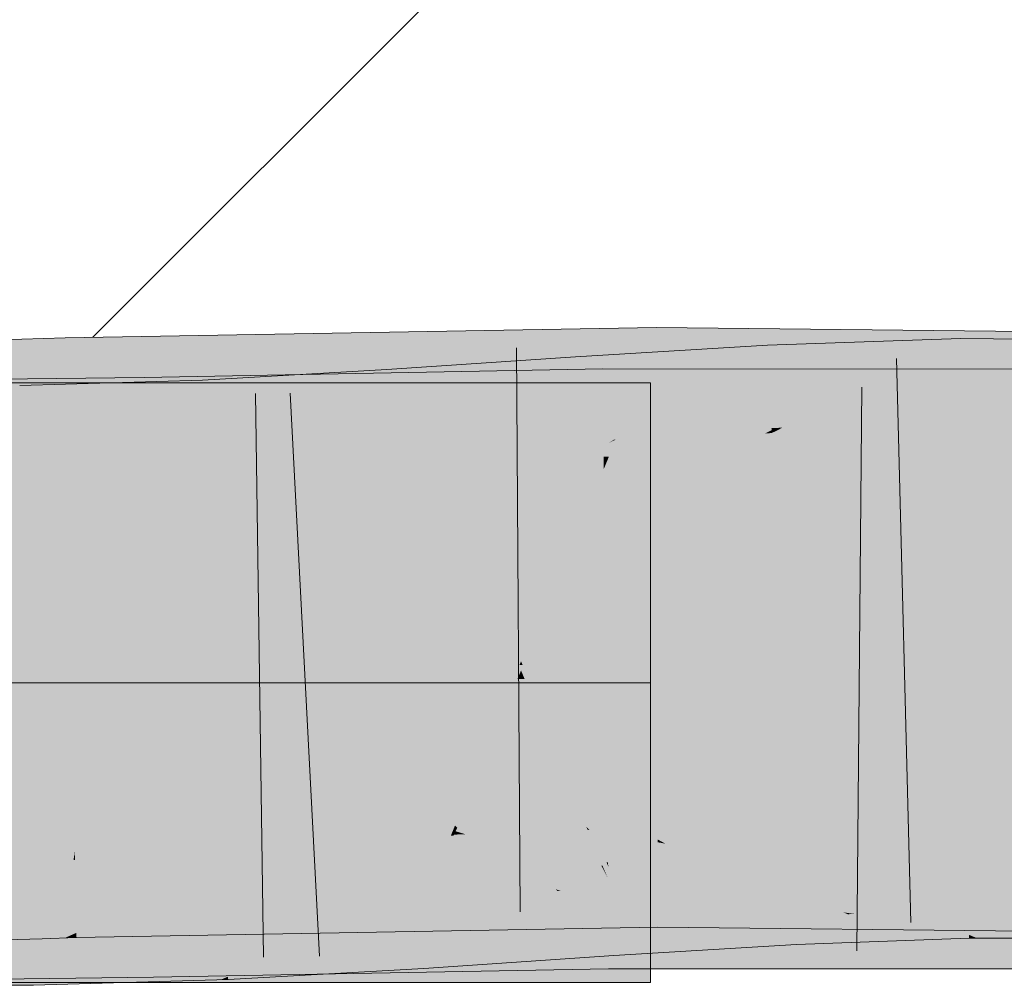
# Model space of a CAD drawing. Extents: x -620 to 3480, y 62 to 1112.
# Tile 142 of 256: x 200.125 to 200.536, y 737.605 to 738.007. Entities that reach past the tile are written whole.
import ezdxf
from ezdxf.lldxf.tags import DXFTag

# ---------------------------------------------------------------- set-up
doc = ezdxf.new("R2010")
doc.units = 0
doc.layers.get('0').update_dxf_attribs({"lineweight": 13})
for name, color, linetype, lineweight, true_color in [('E_Detail_Wandschraffur', 7, 'Continuous', 5, 0xc0c0c0), ('E_Leerrohr 25-A06GA2TQ8I', 7, 'Continuous', 9, 0xff8000), ('E_Leerrohr 25-Shading', 7, 'Continuous', 9, 0xff8000)]:
    doc.layers.add(name, color=color, linetype=linetype, lineweight=lineweight, true_color=true_color)
tags = doc.linetypes.add('STRICHPUNKT2-A06GA2TR8I', pattern=[12.7, 6.35, -3.175, 0, -3.175]).pattern_tags.tags
tags[10:11] = [DXFTag(74, 4), DXFTag(75, 0), DXFTag(340, '0'), DXFTag(46, 0.0), DXFTag(50, 0.0), DXFTag(44, 0.0), DXFTag(45, 0.0)]
tags[8:9] = [DXFTag(74, 4), DXFTag(75, 0), DXFTag(340, '0'), DXFTag(46, 0.0), DXFTag(50, 0.0), DXFTag(44, 0.0), DXFTag(45, 0.0)]
tags[6:7] = [DXFTag(74, 4), DXFTag(75, 0), DXFTag(340, '0'), DXFTag(46, 0.0), DXFTag(50, 0.0), DXFTag(44, 0.0), DXFTag(45, 0.0)]
tags[4:5] = [DXFTag(74, 4), DXFTag(75, 0), DXFTag(340, '0'), DXFTag(46, 0.0), DXFTag(50, 0.0), DXFTag(44, 0.0), DXFTag(45, 0.0)]

# ---------------------------------------------------------------- blocks, each defined once
blk = doc.blocks.new('Shading-A06GA2BB8I', base_point=(200.3502, 737.7149))
at = {"layer": 'E_Leerrohr 25-Shading', "color": 34, "true_color": 0xb05800}
for points in [[(200.33595, 737.8446), (200.39091, 737.8504), (200.2094, 737.87561), (200.39085, 737.87878)], [(200.4594, 737.87805), (200.39085, 737.87878), (200.39091, 737.8504)], [(200.39091, 737.8504), (200.39093, 737.84576), (200.4594, 737.87805), (200.39761, 737.8457)], [(200.4594, 737.87805), (200.39761, 737.8457), (200.45589, 737.84973), (200.41876, 737.8454)], [(200.4594, 737.87805), (200.45589, 737.84973), (200.5244, 737.87732)], [(200.5244, 737.87732), (200.45589, 737.84973), (200.64929, 737.87592), (200.64896, 737.87207)], [(200.1264, 737.8739), (200.11043, 737.87335), (200.12752, 737.84082), (200.11163, 737.8399)], [(200.14445, 737.87451), (200.1264, 737.8739), (200.14507, 737.8418), (200.12752, 737.84082)], [(200.14445, 737.87445), (200.2094, 737.87561), (200.14445, 737.87451)], [(200.14445, 737.87445), (200.28304, 737.84381), (200.2094, 737.87561), (200.28929, 737.84393)], [(200.28304, 737.84381), (200.14445, 737.87445), (200.22426, 737.84277)], [(200.22105, 737.84406), (200.14445, 737.87445), (200.14507, 737.8418)], [(200.33595, 737.8446), (200.2094, 737.87561), (200.29004, 737.84363)], [(200.4626, 737.84662), (200.51772, 737.87421), (200.43755, 737.8623), (200.4594, 737.87213)], [(200.51775, 737.87146), (200.51772, 737.87421), (200.4626, 737.84662)], [(200.5244, 737.87415), (200.51772, 737.87421), (200.51775, 737.87146)], [(200.52362, 737.83978), (200.60544, 737.87299), (200.51775, 737.87146), (200.5244, 737.87415)], [(200.37321, 737.83203), (200.4371, 737.87134), (200.35942, 737.83099), (200.35715, 737.86652)], [(200.43755, 737.8623), (200.4371, 737.87134), (200.37399, 737.83209), (200.37321, 737.83203)], [(200.4594, 737.87213), (200.4371, 737.87134), (200.43755, 737.8623)], [(200.51819, 737.84027), (200.51775, 737.87146), (200.44339, 737.83704), (200.4626, 737.84662)], [(200.45589, 737.84973), (200.56317, 737.84351), (200.64896, 737.87207), (200.64647, 737.8432)], [(200.52362, 737.83978), (200.51775, 737.87146), (200.51819, 737.83984)], [(200.60214, 737.83936), (200.60544, 737.87299), (200.52362, 737.83978)], [(200.35715, 737.86652), (200.27841, 737.86121), (200.29778, 737.82581), (200.28024, 737.83191)], [(200.35942, 737.83099), (200.35715, 737.86652), (200.29808, 737.82599)], [(200.29778, 737.82355), (200.36887, 737.82489), (200.2094, 737.85858), (200.36855, 737.86151)], [(200.28024, 737.83191), (200.27841, 737.86121), (200.24353, 737.84503), (200.24298, 737.85919)], [(200.36887, 737.82489), (200.371, 737.82489), (200.36855, 737.86151), (200.4594, 737.86145)], [(200.4594, 737.86145), (200.371, 737.82489), (200.5244, 737.86139), (200.436, 737.82483)], [(200.43878, 737.83685), (200.43755, 737.8623), (200.37399, 737.83209)], [(200.436, 737.82483), (200.56194, 737.82477), (200.5244, 737.86139), (200.56277, 737.86139)], [(200.44102, 737.83691), (200.4626, 737.84662), (200.43878, 737.83685), (200.43755, 737.8623)], [(199.9944, 737.81909), (200.17798, 737.82135), (200.14439, 737.85754), (200.17763, 737.84418)], [(199.9944, 737.81909), (200.14439, 737.85754), (199.9944, 737.85571)], [(200.17763, 737.84418), (200.17741, 737.85797), (200.14439, 737.85754)], [(200.20163, 737.85681), (200.14439, 737.85516), (200.20265, 737.8327)], [(200.17741, 737.85797), (200.29778, 737.82355), (200.2094, 737.85858)], [(200.17741, 737.85797), (200.17763, 737.84418), (200.29778, 737.82355), (200.23279, 737.82239)], [(200.20265, 737.8327), (200.2094, 737.85724), (200.20163, 737.85681)], [(200.20265, 737.8327), (200.24416, 737.82843), (200.2094, 737.85724), (200.24368, 737.84155)], [(200.24298, 737.85919), (200.2094, 737.85724), (200.24353, 737.84503)], [(200.24355, 737.84503), (200.2094, 737.85724), (200.24368, 737.84155)], [(200.10617, 737.85461), (200.10609, 737.81799), (200.12547, 737.85468), (200.12631, 737.81805)], [(200.14439, 737.85516), (200.12547, 737.85468), (200.20319, 737.82025), (200.12631, 737.81805)], [(200.14439, 737.85516), (200.20319, 737.82025), (200.20265, 737.8327)], [(200.37956, 737.84552), (200.39091, 737.8504), (200.33595, 737.8446)], [(200.39093, 737.84576), (200.39091, 737.8504), (200.37956, 737.84552)], [(200.4444, 737.84509), (200.45589, 737.84973), (200.41876, 737.8454)], [(200.56317, 737.84351), (200.45589, 737.84973), (200.4444, 737.84509)], [(200.28024, 737.83191), (200.24355, 737.84503), (200.28069, 737.82465), (200.24368, 737.84155)], [(200.29778, 737.84058), (200.33595, 737.8446), (200.29004, 737.84363)], [(200.371, 737.84186), (200.37956, 737.84552), (200.29778, 737.84058), (200.33595, 737.8446)], [(200.371, 737.84186), (200.39093, 737.84216), (200.37956, 737.84552), (200.39093, 737.84576)], [(200.39093, 737.84576), (200.39093, 737.84216), (200.39761, 737.8457)], [(200.39761, 737.8457), (200.39093, 737.84216), (200.41876, 737.8454)], [(200.436, 737.84167), (200.4444, 737.84509), (200.39093, 737.84216), (200.41876, 737.8454)], [(200.4626, 737.84662), (200.44102, 737.83691), (200.44339, 737.83704)], [(200.44162, 737.84393), (200.56317, 737.84351), (200.4444, 737.84509)], [(200.11163, 737.8399), (200.11174, 737.83679), (200.12752, 737.84082), (200.12764, 737.83734)], [(200.12752, 737.84082), (200.12764, 737.83734), (200.14507, 737.8418), (200.14513, 737.83789)], [(200.23279, 737.83942), (200.22105, 737.84406), (200.14513, 737.83789), (200.14507, 737.8418)], [(200.17763, 737.84418), (200.17798, 737.82135), (200.23279, 737.82239)], [(200.23279, 737.83942), (200.29778, 737.84058), (200.22426, 737.84277), (200.28304, 737.84381)], [(200.24416, 737.82843), (200.28069, 737.82465), (200.24368, 737.84155)], [(200.28304, 737.84381), (200.29778, 737.84058), (200.28929, 737.84393)], [(200.44162, 737.84393), (200.436, 737.84167), (200.5347, 737.84363), (200.53477, 737.84058)], [(200.53477, 737.84058), (200.67853, 737.83899), (200.5347, 737.84363), (200.67865, 737.84308)], [(200.43883, 737.83594), (200.43878, 737.83685), (200.371, 737.83069), (200.37399, 737.83209)], [(200.43883, 737.83594), (200.44102, 737.83691), (200.43878, 737.83685)], [(200.44102, 737.83691), (200.43883, 737.83594), (200.44086, 737.83575), (200.43884, 737.83563)], [(200.43887, 737.83478), (200.51822, 737.83759), (200.44086, 737.83575), (200.51819, 737.83984)], [(200.44086, 737.83575), (200.51819, 737.83984), (200.44339, 737.83704), (200.51819, 737.84027)], [(200.44102, 737.83691), (200.44086, 737.83575), (200.44339, 737.83704)], [(200.51822, 737.83759), (200.52362, 737.83978), (200.51819, 737.83984)], [(200.60187, 737.83655), (200.60214, 737.83936), (200.51822, 737.83759), (200.52362, 737.83978)], [(200.23279, 737.8219), (200.24437, 737.82257), (200.20265, 737.8327), (200.24416, 737.82843)], [(200.20265, 737.8327), (200.20319, 737.82025), (200.23279, 737.8219)], [(200.43883, 737.83594), (200.371, 737.83069), (200.436, 737.83459)], [(200.436, 737.83459), (200.43887, 737.83478), (200.43883, 737.83594)], [(200.43884, 737.83563), (200.43887, 737.83478), (200.44086, 737.83575)], [(200.24437, 737.82257), (200.28069, 737.82465), (200.24416, 737.82843)], [(200.28024, 737.83191), (200.28069, 737.82465), (200.29778, 737.82581)], [(200.3595, 737.82996), (200.35942, 737.83099), (200.29778, 737.82581), (200.29808, 737.82599)], [(200.371, 737.83069), (200.37321, 737.83203), (200.3595, 737.82996), (200.35942, 737.83099)], [(200.37321, 737.83203), (200.371, 737.83069), (200.37399, 737.83209)], [(200.32883, 737.66431), (200.29778, 737.66376), (200.33191, 737.66132)], [(200.371, 737.66504), (200.32883, 737.66431), (200.39134, 737.65698), (200.36313, 737.65906)], [(200.36313, 737.65906), (200.32883, 737.66431), (200.33191, 737.66132)], [(200.371, 737.66504), (200.39134, 737.65698), (200.38437, 737.66528), (200.39133, 737.66425)], [(200.39133, 737.66425), (200.39131, 737.66541), (200.38437, 737.66528)], [(200.39456, 737.66364), (200.39131, 737.66541), (200.39133, 737.66425)], [(200.44267, 737.65485), (200.436, 737.66492), (200.39456, 737.66364), (200.39131, 737.66541)], [(200.42056, 737.64935), (200.39456, 737.66364), (200.39134, 737.65698), (200.39133, 737.66425)], [(200.4725, 737.64941), (200.436, 737.66492), (200.44267, 737.65485)], [(200.50537, 737.63544), (200.67314, 737.66229), (200.436, 737.66492)], [(200.13361, 737.65991), (200.13359, 737.66064), (200.1181, 737.65948), (200.11809, 737.6601)], [(200.11821, 737.65649), (200.13373, 737.65668), (200.1181, 737.65948), (200.13361, 737.65991)], [(200.14832, 737.66028), (200.14841, 737.66113), (200.13361, 737.65991), (200.13359, 737.66064)], [(200.13373, 737.65668), (200.14793, 737.6568), (200.13361, 737.65991), (200.14832, 737.66028)], [(200.14793, 737.6568), (200.14848, 737.6568), (200.14832, 737.66028), (200.14842, 737.66028)], [(200.14842, 737.66028), (200.14841, 737.66113), (200.14832, 737.66028)], [(200.22862, 737.66083), (200.23279, 737.6626), (200.14842, 737.66028), (200.14841, 737.66113)], [(200.14848, 737.6568), (200.21754, 737.65607), (200.14842, 737.66028), (200.22862, 737.66083)], [(200.18483, 737.63892), (200.24435, 737.64069), (200.23279, 737.6626), (200.29778, 737.66376)], [(200.18483, 737.63892), (200.23279, 737.6626), (200.18996, 737.6441)], [(200.24435, 737.64069), (200.34972, 737.64386), (200.29778, 737.66376), (200.34889, 737.64465)], [(200.33191, 737.66132), (200.29778, 737.66376), (200.34889, 737.64465)], [(200.39136, 737.64514), (200.36313, 737.65906), (200.34889, 737.64465), (200.33191, 737.66132)], [(200.44984, 737.64404), (200.44267, 737.65485), (200.42056, 737.64935), (200.39456, 737.66364)], [(200.48601, 737.63885), (200.52066, 737.66083), (200.44766, 737.65338), (200.44743, 737.6582)], [(200.52115, 737.62561), (200.52066, 737.66083), (200.48601, 737.63885)], [(200.67201, 737.62573), (200.67314, 737.66229), (200.5244, 737.62732), (200.50537, 737.63544)], [(200.58459, 737.66058), (200.52066, 737.66083), (200.5244, 737.62427), (200.52115, 737.62561)], [(200.58459, 737.66058), (200.5244, 737.62427), (200.58102, 737.62415)], [(200.13438, 737.63696), (200.13373, 737.65668), (200.11894, 737.63605), (200.11821, 737.65649)], [(200.13438, 737.63696), (200.14584, 737.63763), (200.13373, 737.65668), (200.14793, 737.6568)], [(200.14584, 737.63763), (200.14883, 737.63782), (200.14793, 737.6568), (200.14848, 737.6568)], [(200.14883, 737.63782), (200.17734, 737.63867), (200.14848, 737.6568), (200.21754, 737.65607)], [(200.36313, 737.65906), (200.39136, 737.64514), (200.39134, 737.65466)], [(200.39134, 737.65698), (200.36313, 737.65906), (200.39134, 737.65466)], [(200.436, 737.65753), (200.38438, 737.65436), (200.44766, 737.65338), (200.39217, 737.6535)], [(200.4008, 737.65295), (200.39134, 737.65698), (200.39134, 737.65466)], [(200.42056, 737.64935), (200.39134, 737.65698), (200.4008, 737.65295)], [(200.44766, 737.65338), (200.44743, 737.6582), (200.436, 737.65753)], [(200.3597, 737.64752), (200.3708, 737.65356), (200.32887, 737.6507)], [(200.37126, 737.6463), (200.3708, 737.65356), (200.3597, 737.64752)], [(200.39536, 737.64362), (200.371, 737.65356), (200.37126, 737.6463), (200.3708, 737.65356)], [(200.38438, 737.65436), (200.371, 737.65356), (200.39217, 737.6535)], [(200.40077, 737.64301), (200.371, 737.65356), (200.39536, 737.64362)], [(200.44843, 737.63776), (200.371, 737.65356), (200.40077, 737.64301)], [(200.44843, 737.63776), (200.44797, 737.64734), (200.371, 737.65356), (200.39217, 737.6535)], [(200.39134, 737.65466), (200.39136, 737.64514), (200.39587, 737.65387), (200.40479, 737.64484)], [(200.44797, 737.64734), (200.44766, 737.65338), (200.39217, 737.6535)], [(200.40479, 737.64484), (200.42055, 737.64459), (200.39587, 737.65387), (200.4008, 737.65295)], [(200.4008, 737.65295), (200.42055, 737.64459), (200.42056, 737.64935), (200.42961, 737.64441)], [(200.4868, 737.64331), (200.4725, 737.64941), (200.44984, 737.64404), (200.44267, 737.65485)], [(200.45755, 737.646), (200.44766, 737.65338), (200.44797, 737.64734)], [(200.44766, 737.65338), (200.45755, 737.646), (200.47249, 737.64398)], [(200.25104, 737.64014), (200.29179, 737.64575), (200.25082, 737.64587), (200.29164, 737.64819)], [(200.29778, 737.64862), (200.29164, 737.64819), (200.29179, 737.64575)], [(200.29179, 737.64575), (200.32887, 737.6507), (200.29778, 737.64862)], [(200.32887, 737.6507), (200.29179, 737.64575), (200.34244, 737.63812), (200.30374, 737.617)], [(200.32887, 737.6507), (200.34244, 737.63812), (200.3597, 737.64752)], [(200.37047, 737.64813), (200.32889, 737.64734), (200.37053, 737.64099)], [(200.3597, 737.64752), (200.34244, 737.63812), (200.37263, 737.62494), (200.35832, 737.62329)], [(200.3597, 737.64752), (200.37263, 737.62494), (200.37126, 737.6463)], [(200.371, 737.64813), (200.37047, 737.64813), (200.40076, 737.6358), (200.37053, 737.64099)], [(200.40076, 737.6358), (200.3844, 737.64813), (200.371, 737.64813)], [(200.40076, 737.6358), (200.51166, 737.61676), (200.3844, 737.64813), (200.47249, 737.633)], [(200.47249, 737.633), (200.436, 737.64807), (200.3844, 737.64813)], [(200.42056, 737.64935), (200.42961, 737.64441), (200.44984, 737.64404)], [(200.5244, 737.61145), (200.55699, 737.61145), (200.436, 737.64807), (200.55785, 737.64807)], [(200.18069, 737.64459), (199.9944, 737.60571), (200.18103, 737.62317), (200.14757, 737.60889)], [(199.9944, 737.60571), (200.18069, 737.64459), (199.9944, 737.64233)], [(200.2104, 737.63434), (200.21075, 737.64362), (200.1312, 737.60474), (200.13036, 737.6413)], [(200.17734, 737.63867), (200.18483, 737.63892), (200.18996, 737.6441)], [(200.18069, 737.64459), (200.18103, 737.62317), (200.23279, 737.64557)], [(200.21432, 737.61066), (200.29778, 737.64679), (200.18111, 737.61798), (200.18745, 737.62445)], [(200.23279, 737.64557), (200.18999, 737.62708), (200.29778, 737.64679), (200.18745, 737.62445)], [(200.2094, 737.62561), (200.3914, 737.62878), (200.24435, 737.64069), (200.35097, 737.64392)], [(200.21114, 737.63464), (200.21075, 737.64362), (200.2104, 737.63434)], [(200.23279, 737.6449), (200.21075, 737.64362), (200.21114, 737.63464)], [(200.21114, 737.63464), (200.25104, 737.64014), (200.23279, 737.6449), (200.25082, 737.64587)], [(200.32889, 737.64734), (200.29778, 737.64679), (200.36166, 737.6153), (200.21432, 737.61066)], [(200.25153, 737.62677), (200.29179, 737.64575), (200.25104, 737.64014)], [(200.29364, 737.61584), (200.29179, 737.64575), (200.25209, 737.61182), (200.25153, 737.62677)], [(200.30374, 737.617), (200.29179, 737.64575), (200.29364, 737.61584)], [(200.37076, 737.6156), (200.32889, 737.64734), (200.36166, 737.6153)], [(200.32889, 737.64734), (200.37076, 737.6156), (200.37053, 737.64099)], [(200.39136, 737.64514), (200.34889, 737.64465), (200.35097, 737.64392)], [(200.34972, 737.64386), (200.35097, 737.64392), (200.34889, 737.64465)], [(200.35097, 737.64392), (200.3914, 737.62878), (200.39136, 737.64514)], [(200.37126, 737.6463), (200.37263, 737.62494), (200.39618, 737.64331), (200.41138, 737.62897)], [(200.37126, 737.6463), (200.39618, 737.64331), (200.39536, 737.64362)], [(200.4594, 737.62805), (200.42055, 737.64459), (200.3914, 737.62878), (200.39136, 737.64514)], [(200.42717, 737.63062), (200.43379, 737.63135), (200.39536, 737.64362), (200.40077, 737.64301)], [(200.42055, 737.64459), (200.4594, 737.62805), (200.42961, 737.64441)], [(200.42961, 737.64441), (200.4594, 737.62805), (200.4868, 737.64331), (200.50537, 737.63544)], [(200.44843, 737.63776), (200.47314, 737.6344), (200.44797, 737.64734), (200.45755, 737.646)], [(200.45755, 737.646), (200.48601, 737.63885), (200.47249, 737.64398)], [(200.45755, 737.646), (200.47314, 737.6344), (200.48601, 737.63885), (200.47954, 737.63477)], [(200.1057, 737.64124), (200.10562, 737.60461), (200.13036, 737.6413), (200.1312, 737.60474)], [(200.14905, 737.62646), (200.2094, 737.62561), (200.17734, 737.63867), (200.24435, 737.64069)], [(200.21227, 737.60822), (200.25153, 737.62677), (200.21114, 737.63464), (200.25104, 737.64014)], [(200.39589, 737.6366), (200.37053, 737.64099), (200.41696, 737.61554), (200.37076, 737.6156)], [(200.41138, 737.62897), (200.42717, 737.63062), (200.39618, 737.64331)], [(200.40077, 737.64301), (200.43379, 737.63135), (200.44843, 737.63776), (200.44867, 737.63287)], [(200.11894, 737.63605), (200.1194, 737.62354), (200.13438, 737.63696), (200.13483, 737.62402)], [(200.14439, 737.62439), (200.14584, 737.63763), (200.13483, 737.62402), (200.13438, 737.63696)], [(200.14905, 737.62646), (200.14883, 737.63782), (200.14439, 737.62439), (200.14584, 737.63763)], [(200.14905, 737.62646), (200.17734, 737.63867), (200.14883, 737.63782)], [(200.34244, 737.63812), (200.30374, 737.617), (200.35832, 737.62329)], [(200.40076, 737.6358), (200.39589, 737.6366), (200.44957, 737.61554), (200.41696, 737.61554)], [(200.44957, 737.61554), (200.4894, 737.61554), (200.40076, 737.6358), (200.46866, 737.62415)], [(200.44843, 737.63776), (200.44867, 737.63287), (200.46869, 737.63501), (200.47069, 737.63422)], [(200.4594, 737.62201), (200.49442, 737.63568), (200.47954, 737.63477)], [(200.4594, 737.62201), (200.52116, 737.62427), (200.49442, 737.63568), (200.52115, 737.62561)], [(200.50537, 737.63544), (200.4594, 737.62805), (200.5244, 737.62732)], [(200.49442, 737.63568), (200.48601, 737.63885), (200.47954, 737.63477)], [(200.2104, 737.63434), (200.1312, 737.60474), (200.14439, 737.6051)], [(200.17113, 737.60583), (200.2094, 737.60699), (200.18999, 737.62531), (200.2104, 737.63434)], [(200.21227, 737.60822), (200.21114, 737.63464), (200.2094, 737.60699), (200.2104, 737.63434)], [(200.44901, 737.62592), (200.43379, 737.63135), (200.4492, 737.62164), (200.42717, 737.63062)], [(200.43379, 737.63135), (200.44901, 737.62592), (200.44867, 737.63287)], [(200.44901, 737.62592), (200.4594, 737.62201), (200.44867, 737.63287), (200.47954, 737.63477)], [(200.47069, 737.63422), (200.47314, 737.6344), (200.46869, 737.63501)], [(200.18999, 737.62708), (200.18103, 737.62317), (200.18745, 737.62445)], [(200.4492, 737.62164), (200.42717, 737.63062), (200.37314, 737.617), (200.37263, 737.62494)], [(200.14439, 737.62439), (200.14908, 737.62451), (200.14905, 737.62646)], [(200.14439, 737.6051), (200.17113, 737.60583), (200.18999, 737.62531)], [(200.18111, 737.61798), (200.18103, 737.62317), (200.17265, 737.60944), (200.14757, 737.60889)], [(200.2094, 737.62561), (200.14905, 737.62646), (200.14908, 737.62451)], [(200.18745, 737.62445), (200.18103, 737.62317), (200.18111, 737.61798)], [(200.25153, 737.62677), (200.21227, 737.60822), (200.25209, 737.61182), (200.21228, 737.60797)], [(200.37314, 737.617), (200.37263, 737.62494), (200.29391, 737.61169), (200.30374, 737.617)], [(200.44901, 737.62592), (200.4492, 737.62164), (200.4594, 737.62201)], [(200.4894, 737.61554), (200.5146, 737.61554), (200.46866, 737.62415), (200.51166, 737.61676)], [(200.52115, 737.62561), (200.52116, 737.62427), (200.5244, 737.62427)], [(200.18123, 737.60962), (200.18111, 737.61798), (200.17265, 737.60944)], [(200.21432, 737.61066), (200.18111, 737.61798), (200.18123, 737.60962)], [(200.21228, 737.60797), (200.21231, 737.60706), (200.29364, 737.61584), (200.29391, 737.61169)], [(200.37076, 737.6156), (200.25208, 737.61182), (200.37079, 737.61151), (200.25217, 737.60931)], [(200.29391, 737.61169), (200.30374, 737.617), (200.29364, 737.61584)], [(200.37076, 737.6156), (200.37079, 737.61151), (200.44957, 737.61554), (200.4594, 737.61145)], [(200.44957, 737.61554), (200.4594, 737.61145), (200.5146, 737.61554), (200.5244, 737.61145)], [(200.18123, 737.60962), (200.18126, 737.60797), (200.21432, 737.61066), (200.2094, 737.60852)], [(200.25208, 737.61182), (200.21432, 737.61066), (200.25217, 737.60931), (200.2094, 737.60852)], [(199.9944, 737.60571), (200.14439, 737.60754), (200.14757, 737.60889)], [(200.14757, 737.60889), (200.14439, 737.60754), (200.18123, 737.60962), (200.18126, 737.60797)], [(200.2094, 737.60699), (200.21231, 737.60706), (200.21227, 737.60822)]]:
    blk.add_solid(points, dxfattribs=at)
at = {"layer": 'E_Leerrohr 25-Shading', "color": 32, "true_color": 0xd96d00}
for points in [[(199.9944, 737.85571), (199.9944, 737.73071), (200.14439, 737.85571), (200.26939, 737.73071)], [(199.9944, 737.85571), (199.9944, 737.73071), (200.14439, 737.85571), (200.26939, 737.73071)], [(199.9944, 737.85571), (199.9944, 737.73071), (200.14439, 737.85571), (200.26939, 737.73071)], [(199.9944, 737.85571), (199.9944, 737.73071), (200.14439, 737.85571), (200.26939, 737.73071)], [(200.26939, 737.73071), (200.3344, 737.73071), (200.14439, 737.85571), (200.2094, 737.85571)], [(200.26939, 737.73071), (200.3344, 737.73071), (200.14439, 737.85571), (200.2094, 737.85571)], [(200.26939, 737.73071), (200.3344, 737.73071), (200.14439, 737.85571), (200.2094, 737.85571)], [(200.26939, 737.73071), (200.3344, 737.73071), (200.14439, 737.85571), (200.2094, 737.85571)], [(200.2094, 737.85571), (200.3344, 737.73071), (200.3884, 737.85571), (200.3884, 737.78473)], [(200.2094, 737.85571), (200.3344, 737.73071), (200.3884, 737.85571), (200.3884, 737.78473)], [(200.2094, 737.85571), (200.3344, 737.73071), (200.3884, 737.85571), (200.3884, 737.78473)], [(200.2094, 737.85571), (200.3344, 737.73071), (200.3884, 737.85571), (200.3884, 737.78473)], [(200.3344, 737.73071), (200.3884, 737.73071), (200.3884, 737.78473)], [(200.3344, 737.73071), (200.3884, 737.73071), (200.3884, 737.78473)], [(200.3344, 737.73071), (200.3884, 737.73071), (200.3884, 737.78473)], [(200.3344, 737.73071), (200.3884, 737.73071), (200.3884, 737.78473)], [(199.9944, 737.73071), (199.9944, 737.60571), (200.26939, 737.73071), (200.14439, 737.60571)], [(199.9944, 737.73071), (199.9944, 737.60571), (200.26939, 737.73071), (200.14439, 737.60571)], [(199.9944, 737.73071), (199.9944, 737.60571), (200.26939, 737.73071), (200.14439, 737.60571)], [(199.9944, 737.73071), (199.9944, 737.60571), (200.26939, 737.73071), (200.14439, 737.60571)], [(200.14439, 737.60571), (200.2094, 737.60571), (200.26939, 737.73071), (200.3344, 737.73071)], [(200.14439, 737.60571), (200.2094, 737.60571), (200.26939, 737.73071), (200.3344, 737.73071)], [(200.14439, 737.60571), (200.2094, 737.60571), (200.26939, 737.73071), (200.3344, 737.73071)], [(200.14439, 737.60571), (200.2094, 737.60571), (200.26939, 737.73071), (200.3344, 737.73071)], [(200.3344, 737.73071), (200.2094, 737.60571), (200.3884, 737.6767), (200.3884, 737.60571)], [(200.3344, 737.73071), (200.2094, 737.60571), (200.3884, 737.6767), (200.3884, 737.60571)], [(200.3344, 737.73071), (200.2094, 737.60571), (200.3884, 737.6767), (200.3884, 737.60571)], [(200.3344, 737.73071), (200.2094, 737.60571), (200.3884, 737.6767), (200.3884, 737.60571)], [(200.3344, 737.73071), (200.3884, 737.6767), (200.3884, 737.73071)], [(200.3344, 737.73071), (200.3884, 737.6767), (200.3884, 737.73071)], [(200.3344, 737.73071), (200.3884, 737.6767), (200.3884, 737.73071)], [(200.3344, 737.73071), (200.3884, 737.6767), (200.3884, 737.73071)]]:
    blk.add_solid(points, dxfattribs=at)
at = {"layer": 'E_Leerrohr 25-Shading', "color": 30, "true_color": 0xf57b00}
for points in [[(200.3344, 737.75281), (200.29778, 737.84058), (200.26939, 737.75165), (200.23279, 737.83942)], [(200.371, 737.84186), (200.29778, 737.84058), (200.3344, 737.75281)], [(200.39113, 737.75378), (200.39093, 737.84216), (200.3344, 737.75281), (200.371, 737.84186)], [(200.436, 737.84167), (200.39093, 737.84216), (200.3994, 737.75372), (200.39113, 737.75378)], [(200.67683, 737.78345), (200.67853, 737.83899), (200.3994, 737.75372), (200.436, 737.84167)], [(200.11174, 737.83679), (200.11491, 737.74841), (200.12764, 737.83734), (200.13062, 737.74896)], [(200.12764, 737.83734), (200.13062, 737.74896), (200.14513, 737.83789), (200.14677, 737.74951)], [(200.23279, 737.83942), (200.14513, 737.83789), (200.26939, 737.75165), (200.14677, 737.74951)], [(200.51822, 737.83759), (200.43887, 737.83478), (200.51942, 737.75079), (200.44299, 737.74988)], [(200.60187, 737.83655), (200.51822, 737.83759), (200.59358, 737.75208), (200.51942, 737.75018)], [(200.371, 737.83069), (200.43317, 737.82758), (200.436, 737.83459)], [(200.44299, 737.74988), (200.43887, 737.83478), (200.4014, 737.74884), (200.43317, 737.82758)], [(200.43317, 737.82758), (200.43887, 737.83478), (200.436, 737.83459)], [(200.33708, 737.74634), (200.36104, 737.80591), (200.29778, 737.82581), (200.3595, 737.82996)], [(200.371, 737.83069), (200.3595, 737.82996), (200.36104, 737.80591)], [(200.36104, 737.80591), (200.36475, 737.74792), (200.371, 737.83069), (200.36555, 737.74792)], [(200.371, 737.83069), (200.36555, 737.74792), (200.43317, 737.82758), (200.37013, 737.74805)], [(200.28069, 737.82465), (200.23279, 737.8219), (200.28616, 737.73645), (200.26939, 737.73547)], [(200.33165, 737.74615), (200.29778, 737.82581), (200.28568, 737.7442), (200.28069, 737.82465)], [(200.33708, 737.74634), (200.29778, 737.82581), (200.33165, 737.74615)], [(200.29778, 737.82355), (200.3344, 737.73584), (200.36887, 737.82489), (200.36891, 737.81982)], [(200.371, 737.82489), (200.36887, 737.82489), (200.36891, 737.81982)], [(200.36966, 737.73651), (200.371, 737.82489), (200.36891, 737.81982)], [(200.371, 737.82489), (200.36966, 737.73651), (200.436, 737.82483), (200.3994, 737.73651)], [(200.40141, 737.74884), (200.43317, 737.82758), (200.37013, 737.74805)], [(200.3994, 737.73651), (200.55989, 737.73639), (200.436, 737.82483), (200.56194, 737.82477)], [(200.17934, 737.73297), (200.17798, 737.82135), (199.9944, 737.73071), (199.9944, 737.81909)], [(200.12631, 737.81805), (200.12833, 737.72968), (200.20319, 737.82025), (200.20697, 737.73193)], [(200.17798, 737.82135), (200.17934, 737.73297), (200.23279, 737.82239), (200.26939, 737.73462)], [(200.23279, 737.8219), (200.20319, 737.82025), (200.26939, 737.73547), (200.20697, 737.73193)], [(200.26939, 737.73462), (200.3344, 737.73584), (200.23279, 737.82239), (200.29778, 737.82355)], [(200.3344, 737.73584), (200.36966, 737.73651), (200.36891, 737.81982)], [(200.10609, 737.81799), (200.1059, 737.72961), (200.12631, 737.81805), (200.12833, 737.72968)], [(200.36475, 737.74792), (200.36104, 737.80591), (200.33739, 737.74713)], [(200.67683, 737.78345), (200.3994, 737.75372), (200.64337, 737.75104)], [(200.26587, 737.7431), (200.26939, 737.75165), (200.14693, 737.74097), (200.14677, 737.74951)], [(200.33089, 737.74426), (200.3344, 737.75281), (200.26587, 737.7431), (200.26939, 737.75165)], [(200.33777, 737.74469), (200.3344, 737.75281), (200.33104, 737.74463)], [(200.39114, 737.74512), (200.39113, 737.75378), (200.33778, 737.74469), (200.3344, 737.75281)], [(200.40295, 737.74506), (200.3994, 737.75372), (200.39114, 737.74512), (200.39113, 737.75378)], [(200.41553, 737.74829), (200.3994, 737.75372), (200.40144, 737.74872)], [(200.53683, 737.7522), (200.3994, 737.75372), (200.53705, 737.74481), (200.41553, 737.74829)], [(200.44299, 737.74988), (200.44316, 737.74652), (200.51942, 737.75079), (200.51944, 737.74921)], [(200.53683, 737.75061), (200.51942, 737.75018), (200.59323, 737.74854), (200.51944, 737.74921)], [(200.13089, 737.74054), (200.13062, 737.74896), (200.1152, 737.74011), (200.11491, 737.74841)], [(200.14693, 737.74097), (200.14677, 737.74951), (200.13089, 737.74054), (200.13062, 737.74896)], [(200.3344, 737.73969), (200.33165, 737.74615), (200.28616, 737.73645), (200.28568, 737.7442)], [(200.3344, 737.73969), (200.33708, 737.74634), (200.33165, 737.74615)], [(200.3344, 737.73969), (200.36514, 737.74176), (200.33739, 737.74713), (200.36475, 737.74792)], [(200.36475, 737.74792), (200.36514, 737.74176), (200.36555, 737.74792)], [(200.3994, 737.74384), (200.40141, 737.74884), (200.36514, 737.74176), (200.37013, 737.74805)], [(200.36555, 737.74792), (200.36514, 737.74176), (200.37013, 737.74805)], [(200.3994, 737.74384), (200.44316, 737.74652), (200.4014, 737.74884), (200.44299, 737.74988)], [(200.44327, 737.74414), (200.44316, 737.74652), (200.3994, 737.74384)], [(200.40144, 737.74872), (200.40295, 737.74506), (200.41553, 737.74829), (200.42563, 737.74493)], [(200.56044, 737.74414), (200.41553, 737.74829), (200.42563, 737.74493)], [(200.51944, 737.74921), (200.44316, 737.74652), (200.51952, 737.74377), (200.44327, 737.74414)], [(200.59323, 737.74854), (200.51944, 737.74921), (200.59256, 737.74176), (200.51952, 737.74377)], [(200.14702, 737.73621), (200.26329, 737.73682), (200.14693, 737.74097), (200.26587, 737.7431)], [(200.26329, 737.73682), (200.32796, 737.73718), (200.26587, 737.7431), (200.33089, 737.74426)], [(200.32796, 737.73718), (200.3409, 737.73724), (200.33104, 737.74463), (200.33777, 737.74469)], [(200.3409, 737.73724), (200.39116, 737.73749), (200.33778, 737.74469), (200.39114, 737.74512)], [(200.40094, 737.74017), (200.3994, 737.74384), (200.36531, 737.73914), (200.36514, 737.74176)], [(200.39116, 737.73749), (200.4061, 737.73743), (200.39114, 737.74512), (200.40295, 737.74506)], [(200.44341, 737.74146), (200.44327, 737.74414), (200.40094, 737.74023), (200.3994, 737.74384)], [(200.42563, 737.74493), (200.40295, 737.74506), (200.67314, 737.66229), (200.43146, 737.6759)], [(200.65259, 737.74152), (200.56044, 737.74414), (200.67314, 737.66229), (200.42563, 737.74493)], [(200.51952, 737.74377), (200.44327, 737.74414), (200.51953, 737.7428), (200.44341, 737.74146)], [(200.51953, 737.7428), (200.44341, 737.74146), (200.52051, 737.67157), (200.44655, 737.67645)], [(200.59256, 737.74176), (200.51952, 737.74377), (200.58531, 737.66785), (200.52051, 737.67157)], [(200.13104, 737.73608), (200.13089, 737.74054), (200.11536, 737.7359), (200.1152, 737.74011)], [(200.14702, 737.73621), (200.14693, 737.74097), (200.13104, 737.73608), (200.13089, 737.74054)], [(200.3336, 737.73773), (200.3344, 737.73969), (200.28621, 737.73572), (200.28616, 737.73645)], [(200.33182, 737.73328), (200.33707, 737.7334), (200.33376, 737.7381), (200.33505, 737.73816)], [(200.33505, 737.73816), (200.3344, 737.73969), (200.33376, 737.7381)], [(200.36514, 737.74176), (200.3344, 737.73969), (200.36531, 737.73914), (200.33505, 737.7381)], [(200.33505, 737.7381), (200.33707, 737.7334), (200.36531, 737.73914), (200.36565, 737.73395)], [(200.36565, 737.73395), (200.40331, 737.73462), (200.36531, 737.73914), (200.40094, 737.74017)], [(200.40094, 737.74023), (200.4274, 737.6778), (200.44341, 737.74146), (200.44655, 737.67645)], [(200.13104, 737.73608), (200.11536, 737.7359), (200.13167, 737.71777), (200.116, 737.7182)], [(200.14702, 737.73621), (200.13104, 737.73608), (200.14735, 737.71747), (200.13167, 737.71777)], [(200.25478, 737.71613), (200.26329, 737.73682), (200.14735, 737.71747), (200.14702, 737.73621)], [(200.26939, 737.73462), (200.17934, 737.73297), (200.26825, 737.73187), (200.17937, 737.73138)], [(200.26802, 737.73212), (200.26939, 737.73547), (200.20702, 737.73108), (200.20697, 737.73193)], [(200.26329, 737.73682), (200.25478, 737.71613), (200.32796, 737.73718), (200.31897, 737.71533)], [(200.28641, 737.73242), (200.28616, 737.73645), (200.26802, 737.73212), (200.26939, 737.73547)], [(200.26939, 737.73462), (200.26825, 737.73187), (200.3344, 737.73584), (200.3329, 737.73224)], [(200.28641, 737.73242), (200.33182, 737.73328), (200.28621, 737.73572), (200.3336, 737.73773)], [(200.3502, 737.7149), (200.3409, 737.73724), (200.31897, 737.71533), (200.32796, 737.73718)], [(200.33591, 737.73224), (200.3344, 737.73584), (200.3329, 737.73224)], [(200.36966, 737.73651), (200.3344, 737.73584), (200.36971, 737.73242), (200.33591, 737.73224)], [(200.36565, 737.73395), (200.33707, 737.7334), (200.36635, 737.7229), (200.34102, 737.72412)], [(200.3409, 737.73724), (200.3502, 737.7149), (200.39116, 737.73749), (200.3912, 737.71442)], [(200.40906, 737.72107), (200.40331, 737.73462), (200.36635, 737.7229), (200.36565, 737.73395)], [(200.36966, 737.73651), (200.36971, 737.73242), (200.3994, 737.73651), (200.40108, 737.73242)], [(200.41551, 737.7146), (200.4061, 737.73743), (200.3912, 737.71442), (200.39116, 737.73749)], [(200.3994, 737.73651), (200.42282, 737.67993), (200.55989, 737.73639), (200.5584, 737.672)], [(200.17937, 737.73138), (200.17934, 737.73297), (199.9944, 737.73071)], [(199.9944, 737.64233), (200.18069, 737.64459), (199.9944, 737.73071), (200.17937, 737.73138)], [(200.12833, 737.72968), (200.1059, 737.72961), (200.13029, 737.64417), (200.1057, 737.64362)], [(200.20697, 737.73193), (200.12833, 737.72968), (200.21068, 737.64545), (200.13029, 737.64417)], [(200.26825, 737.73187), (200.17937, 737.73138), (200.26666, 737.72797), (200.1794, 737.72913)], [(200.26616, 737.72748), (200.26802, 737.73212), (200.20706, 737.72986), (200.20702, 737.73108)], [(200.20706, 737.72986), (200.21068, 737.64545), (200.26616, 737.72748), (200.23312, 737.64569)], [(200.28677, 737.72668), (200.28641, 737.73242), (200.26616, 737.72748), (200.26802, 737.73212)], [(200.3329, 737.73224), (200.26825, 737.73187), (200.33081, 737.72717), (200.26666, 737.72797)], [(200.32837, 737.72467), (200.33182, 737.73328), (200.28677, 737.72668), (200.28641, 737.73242)], [(200.33182, 737.73328), (200.32837, 737.72467), (200.33707, 737.7334), (200.33293, 737.72449)], [(200.33806, 737.72705), (200.33591, 737.73224), (200.33081, 737.72717), (200.3329, 737.73224)], [(200.33707, 737.7334), (200.33293, 737.72449), (200.34102, 737.72412)], [(200.36971, 737.73242), (200.33591, 737.73224), (200.36975, 737.72662), (200.33806, 737.72705)], [(200.40108, 737.73242), (200.36971, 737.73242), (200.40347, 737.72662), (200.36975, 737.72662)], [(200.1794, 737.72913), (200.18069, 737.64459), (200.26666, 737.72797), (200.23279, 737.64557)], [(200.30687, 737.66888), (200.26666, 737.72797), (200.26085, 737.71387)], [(200.26616, 737.72748), (200.26085, 737.71436), (200.28677, 737.72668), (200.28918, 737.68768)], [(200.26666, 737.72797), (200.27577, 737.7146), (200.28864, 737.72772)], [(200.27577, 737.7146), (200.3037, 737.72748), (200.28864, 737.72772)], [(200.27577, 737.7146), (200.30687, 737.66888), (200.3037, 737.72748), (200.32314, 737.70844)], [(200.30814, 737.72565), (200.28677, 737.72668), (200.30687, 737.6712), (200.28918, 737.68768)], [(200.32314, 737.70844), (200.33081, 737.72717), (200.3037, 737.72748)], [(200.30814, 737.72565), (200.30687, 737.6712), (200.32314, 737.71167)], [(200.36026, 737.66943), (200.33081, 737.72717), (200.30746, 737.67035)], [(200.32837, 737.72467), (200.30814, 737.72565), (200.32314, 737.71167)], [(200.33806, 737.72705), (200.33081, 737.72717), (200.36212, 737.66943), (200.36026, 737.66943)], [(200.37027, 737.66925), (200.36975, 737.72662), (200.36156, 737.67078), (200.33806, 737.72705)], [(200.38948, 737.66901), (200.40347, 737.72662), (200.37027, 737.66925), (200.36975, 737.72662)], [(200.42755, 737.66852), (200.40347, 737.72662), (200.38948, 737.66901)], [(200.33293, 737.72449), (200.32837, 737.72467), (200.30783, 737.67029), (200.30687, 737.6712)], [(200.36313, 737.66833), (200.33293, 737.72449), (200.30836, 737.6698), (200.30783, 737.67029)], [(200.34102, 737.72412), (200.33293, 737.72449), (200.36475, 737.66827), (200.36313, 737.66833)], [(200.36635, 737.7229), (200.34102, 737.72412), (200.36987, 737.66803), (200.36156, 737.67578)], [(200.42622, 737.66669), (200.36635, 737.7229), (200.36986, 737.66815)], [(200.40906, 737.72107), (200.36635, 737.7229), (200.43217, 737.66656), (200.42622, 737.66669)], [(200.116, 737.7182), (200.11809, 737.6601), (200.13167, 737.71777), (200.13359, 737.66064)], [(200.13167, 737.71777), (200.13359, 737.66064), (200.14735, 737.71747), (200.14841, 737.66113)], [(200.14841, 737.66113), (200.23279, 737.6626), (200.14735, 737.71747), (200.25478, 737.71613)], [(200.27615, 737.71582), (200.25478, 737.71613), (200.29778, 737.66376), (200.23279, 737.6626)], [(200.30687, 737.66888), (200.26085, 737.71387), (200.30627, 737.66742), (200.2413, 737.66632)], [(200.28918, 737.68768), (200.26085, 737.71436), (200.29048, 737.66681), (200.24147, 737.66638)], [(200.27615, 737.71582), (200.29778, 737.66376), (200.30684, 737.68579)], [(200.31897, 737.71533), (200.27615, 737.71582), (200.30684, 737.68579)], [(200.37027, 737.66577), (200.31897, 737.71533), (200.32658, 737.6665), (200.30684, 737.68579)], [(200.31897, 737.71533), (200.371, 737.66504), (200.3502, 737.7149)], [(200.3912, 737.71442), (200.3502, 737.7149), (200.38437, 737.66528), (200.36157, 737.68768)], [(200.3912, 737.71442), (200.38437, 737.66528), (200.39131, 737.66541)], [(200.39131, 737.66541), (200.436, 737.66492), (200.3912, 737.71442), (200.41551, 737.7146)], [(200.30687, 737.6712), (200.28918, 737.68768), (200.30515, 737.66693), (200.29048, 737.66681)], [(200.30684, 737.68579), (200.29778, 737.66376), (200.32883, 737.66431)], [(200.36157, 737.68768), (200.371, 737.66504), (200.38437, 737.66528)], [(200.5584, 737.672), (200.42282, 737.67993), (200.55827, 737.66681), (200.42755, 737.66852)], [(200.44655, 737.67645), (200.4274, 737.6778), (200.44705, 737.66614), (200.43217, 737.66656)], [(200.52051, 737.67157), (200.44655, 737.67645), (200.52061, 737.66461), (200.44705, 737.66614)], [(200.36972, 737.66815), (200.36156, 737.67578), (200.36475, 737.66827)], [(200.43146, 737.6759), (200.436, 737.66492), (200.67314, 737.66229)], [(200.30783, 737.67029), (200.30687, 737.6712), (200.30627, 737.66693), (200.30515, 737.66693)], [(200.3114, 737.66699), (200.30783, 737.67029), (200.30627, 737.66693)], [(200.30832, 737.66748), (200.30687, 737.66888), (200.30627, 737.66742)], [(200.30687, 737.66888), (200.36026, 737.66943), (200.30746, 737.67035)], [(200.30687, 737.66888), (200.31133, 737.66754), (200.36026, 737.66943), (200.36079, 737.6684)], [(200.31133, 737.66754), (200.30687, 737.66888), (200.30832, 737.66748)], [(200.30836, 737.6698), (200.31142, 737.66699), (200.36313, 737.66833), (200.36365, 737.66736)], [(200.36079, 737.6684), (200.31133, 737.66754), (200.36789, 737.65448), (200.35661, 737.65369)], [(200.36212, 737.66943), (200.36026, 737.66943), (200.36835, 737.65448), (200.36789, 737.65448)], [(200.36296, 737.66937), (200.36156, 737.67078), (200.36212, 737.66943)], [(200.37027, 737.66925), (200.36156, 737.67078), (200.36296, 737.66937)], [(200.37038, 737.65692), (200.36212, 737.66943), (200.36739, 737.6568)], [(200.37038, 737.65692), (200.37033, 737.66217), (200.36212, 737.66943), (200.36296, 737.66937)], [(200.37033, 737.66217), (200.37027, 737.66925), (200.36296, 737.66937)], [(200.36313, 737.66833), (200.37076, 737.65411), (200.36475, 737.66827)], [(200.37065, 737.65582), (200.36987, 737.66803), (200.36475, 737.66827), (200.36972, 737.66815)], [(200.37065, 737.65582), (200.36475, 737.66827), (200.37006, 737.65582)], [(200.436, 737.65753), (200.42622, 737.66669), (200.36987, 737.66803), (200.36986, 737.66815)], [(200.38246, 737.65619), (200.36987, 737.66803), (200.37065, 737.65582)], [(200.43422, 737.65778), (200.36987, 737.66803), (200.38246, 737.65619)], [(200.3844, 737.64813), (200.38948, 737.66901), (200.37033, 737.66217), (200.37027, 737.66925)], [(200.436, 737.64807), (200.42755, 737.66852), (200.3844, 737.64813), (200.38948, 737.66901)], [(200.49924, 737.6626), (200.47795, 737.66785), (200.43124, 737.65961), (200.42755, 737.66852)], [(200.58531, 737.66785), (200.52051, 737.67157), (200.58492, 737.66382), (200.52061, 737.66461)], [(200.30627, 737.66742), (200.2413, 737.66632), (200.25975, 737.64606), (200.23279, 737.64557)], [(200.24147, 737.66638), (200.23279, 737.6449), (200.29048, 737.66681), (200.29164, 737.64819)], [(200.30627, 737.66742), (200.25975, 737.64606), (200.29874, 737.64911)], [(200.29048, 737.66681), (200.29164, 737.64819), (200.30515, 737.66693), (200.29778, 737.64862)], [(200.32887, 737.6507), (200.3114, 737.66699), (200.29778, 737.64862), (200.30627, 737.66693)], [(200.30515, 737.66693), (200.29778, 737.64862), (200.30627, 737.66693)], [(200.32503, 737.65112), (200.30832, 737.66748), (200.29874, 737.64911), (200.30627, 737.66742)], [(200.30832, 737.66748), (200.32468, 737.65149), (200.31133, 737.66754), (200.35661, 737.65369)], [(200.31142, 737.66699), (200.32887, 737.6507), (200.36365, 737.66736), (200.37076, 737.65411)], [(200.371, 737.66504), (200.37027, 737.66577), (200.32883, 737.66431), (200.32658, 737.6665)], [(200.42622, 737.66669), (200.436, 737.65753), (200.43217, 737.66656)], [(200.43217, 737.66656), (200.436, 737.65753), (200.44705, 737.66614), (200.44743, 737.6582)], [(200.47783, 737.66553), (200.44705, 737.66614), (200.51706, 737.66071), (200.44743, 737.6582)], [(200.52061, 737.66461), (200.47783, 737.66553), (200.52066, 737.66083), (200.51706, 737.66071)], [(200.5582, 737.66327), (200.55827, 737.66681), (200.51752, 737.66333), (200.47795, 737.66785)], [(200.51711, 737.66333), (200.47795, 737.66785), (200.49924, 737.6626)], [(200.5614, 737.66412), (200.52061, 737.66461), (200.58459, 737.66058), (200.52066, 737.66083)], [(200.37535, 737.65717), (200.37033, 737.66217), (200.37038, 737.65692)], [(200.55785, 737.64807), (200.49924, 737.6626), (200.43312, 737.65509), (200.43124, 737.65961)], [(200.55809, 737.65863), (200.51711, 737.66333), (200.55785, 737.64807), (200.49924, 737.6626)], [(200.55809, 737.65863), (200.5582, 737.66327), (200.51752, 737.66333)], [(200.37045, 737.64948), (200.37038, 737.65692), (200.36739, 737.6568)], [(200.37076, 737.65411), (200.37065, 737.65582), (200.37006, 737.65582)], [(200.3844, 737.64813), (200.37535, 737.65717), (200.37047, 737.64813), (200.37038, 737.65692)], [(200.38438, 737.65436), (200.38246, 737.65619), (200.3708, 737.65356), (200.37065, 737.65582)], [(200.38438, 737.65436), (200.436, 737.65753), (200.38246, 737.65619), (200.43422, 737.65778)], [(200.32468, 737.65149), (200.32832, 737.64789), (200.35661, 737.65369), (200.37045, 737.64948)], [(200.37076, 737.65411), (200.32887, 737.6507), (200.3708, 737.65356)], [(200.35661, 737.65369), (200.37045, 737.64948), (200.36789, 737.65448)], [(200.36789, 737.65448), (200.37045, 737.64948), (200.36835, 737.65448)], [(200.436, 737.64807), (200.55785, 737.64807), (200.43312, 737.65509)], [(200.25975, 737.64606), (200.29778, 737.64679), (200.29874, 737.64911)], [(200.29778, 737.64679), (200.32832, 737.64789), (200.29874, 737.64911), (200.32503, 737.65112)], [(200.32832, 737.64789), (200.29778, 737.64679), (200.32889, 737.64734)], [(200.37047, 737.64813), (200.37045, 737.64948), (200.32889, 737.64734), (200.32832, 737.64789)], [(200.1057, 737.64362), (200.1057, 737.64124), (200.13029, 737.64417), (200.13036, 737.6413)], [(200.13029, 737.64417), (200.13036, 737.6413), (200.21068, 737.64545), (200.21075, 737.64362)], [(200.21068, 737.64545), (200.21075, 737.64362), (200.23312, 737.64569), (200.23279, 737.6449)]]:
    blk.add_solid(points, dxfattribs=at)
blk = doc.blocks.new('Referenz-A06GA2TW8I')
at = {"layer": 'E_Detail_Wandschraffur', "linetype": 'ByBlock', "ltscale": 0.13}
blk.add_line((200.15595, 737.87468), (201.0119, 738.73063), dxfattribs=at)
at = {"layer": 'E_Leerrohr 25-A06GA2TQ8I', "linetype": 'Continuous', "ltscale": 0.13}
for p, q in [((200.14446, 737.87448), (200.39085, 737.8788)), ((200.39085, 737.8788), (200.67965, 737.8756)), ((200.11043, 737.87335), (200.1264, 737.87391)), ((200.1264, 737.87391), (200.14446, 737.87448)), ((200.43711, 737.87135), (200.51771, 737.87422)), ((200.51771, 737.87422), (200.60544, 737.87297)), ((200.334, 737.63528), (200.33258, 737.87028)), ((200.35715, 737.8665), (200.43711, 737.87135)), ((200.27842, 737.86119), (200.35715, 737.8665)), ((200.49686, 737.63085), (200.49089, 737.86578)), ((200.36854, 737.8615), (200.17741, 737.85797)), ((200.20163, 737.85682), (200.27842, 737.86119)), ((200.56278, 737.86138), (200.36854, 737.8615)), ((200.17741, 737.85797), (199.99439, 737.85572)), ((200.12547, 737.85465), (200.20163, 737.85682)), ((200.38839, 737.85572), (199.99439, 737.85572)), ((200.38839, 737.85572), (199.99439, 737.85572)), ((200.38839, 737.85572), (199.99439, 737.85572)), ((200.38839, 737.85572), (199.99439, 737.85572)), ((200.38839, 737.7825), (200.38839, 737.85572)), ((200.38839, 737.7825), (200.38839, 737.85572)), ((200.38839, 737.7825), (200.38839, 737.85572)), ((200.38839, 737.7825), (200.38839, 737.85572)), ((200.4764, 737.85395), (200.47432, 737.61896)), ((200.22376, 737.85132), (200.22702, 737.61634)), ((200.25038, 737.61671), (200.23821, 737.8514)), ((200.38839, 737.67895), (200.38839, 737.7825)), ((200.38839, 737.67895), (200.38839, 737.7825)), ((200.38839, 737.67895), (200.38839, 737.7825)), ((200.38839, 737.67895), (200.38839, 737.7825)), ((200.38839, 737.60572), (200.38839, 737.67895)), ((200.38839, 737.60572), (200.38839, 737.67895)), ((200.38839, 737.60572), (200.38839, 737.67895)), ((200.38839, 737.60572), (200.38839, 737.67895)), ((200.14908, 737.62453), (200.3914, 737.6288)), ((200.3914, 737.6288), (200.67202, 737.62571)), ((200.1194, 737.62351), (200.13482, 737.62405)), ((200.13482, 737.62405), (200.14908, 737.62453)), ((200.44921, 737.62164), (200.52116, 737.62424)), ((200.52116, 737.62424), (200.58102, 737.62416)), ((200.37314, 737.61701), (200.44921, 737.62164)), ((200.29391, 737.61167), (200.37314, 737.61701)), ((200.37079, 737.61151), (200.18126, 737.608)), ((200.21232, 737.60705), (200.29391, 737.61167)), ((200.55699, 737.61144), (200.37079, 737.61151)), ((200.18126, 737.608), (199.99439, 737.60572)), ((200.13119, 737.60471), (200.21232, 737.60705)), ((199.99439, 737.60572), (200.38839, 737.60572)), ((199.99439, 737.60572), (200.38839, 737.60572)), ((199.99439, 737.60572), (200.38839, 737.60572)), ((199.99439, 737.60572), (200.38839, 737.60572)), ((200.10562, 737.60462), (200.13119, 737.60471))]:
    blk.add_line(p, q, dxfattribs=at)
at = {"layer": 'E_Leerrohr 25-A06GA2TQ8I', "linetype": 'STRICHPUNKT2-A06GA2TR8I', "lineweight": 5, "ltscale": 0.13}
blk.add_line((199.99439, 737.73072), (200.38839, 737.73072), dxfattribs=at)
blk.add_line((199.99439, 737.73072), (200.38839, 737.73072), dxfattribs=at)
blk.add_line((199.99439, 737.73072), (200.38839, 737.73072), dxfattribs=at)
blk.add_line((199.99439, 737.73072), (200.38839, 737.73072), dxfattribs=at)

msp = doc.modelspace()

# ---------------------------------------------------------------- block references
at = {"color": 8, "lineweight": 25, "ltscale": 0.25, "true_color": 0x808080}
msp.add_blockref('Referenz-A06GA2TW8I', (0, 0), dxfattribs=at)
msp.add_blockref('Shading-A06GA2BB8I', (200.3502, 737.7149))

doc.saveas('drawing.dxf')
